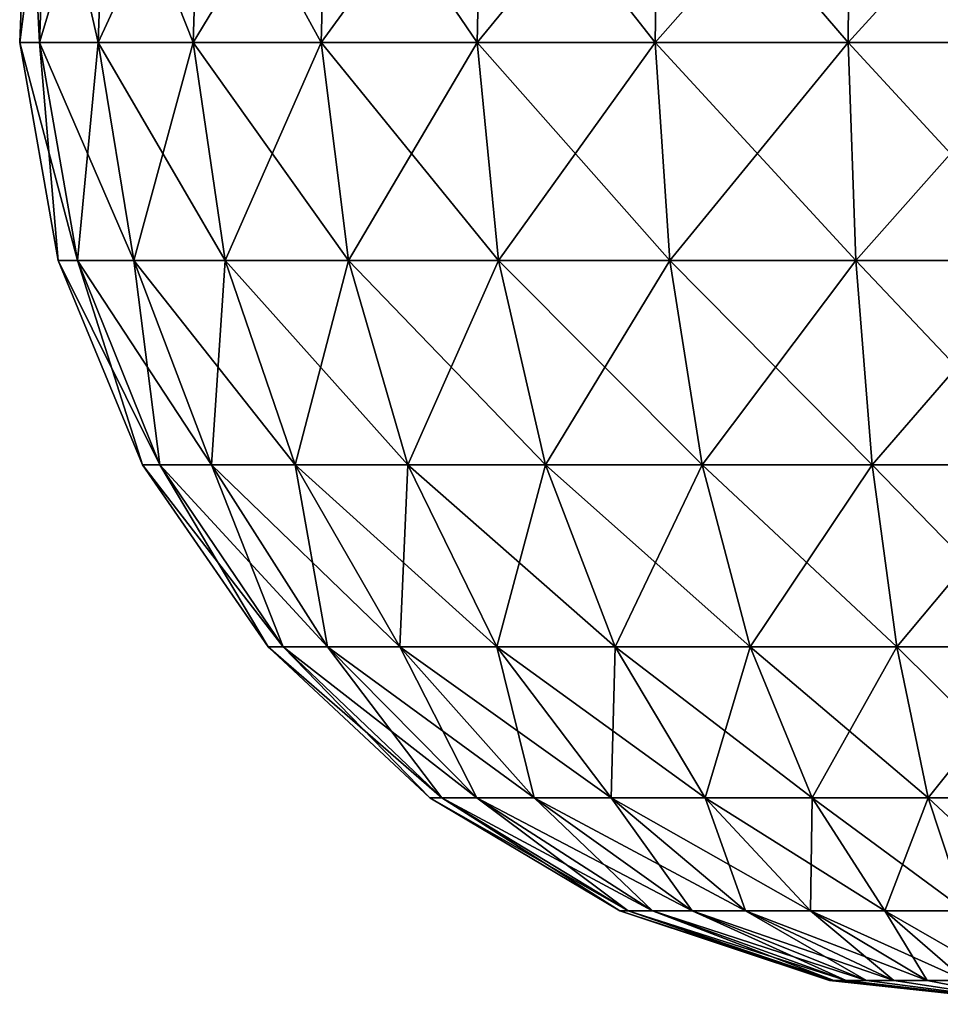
# Model space of a CAD drawing. Header units: millimetres. Extents: x -80 to 80, y -465 to 66.
# Tile 7 of 18: x -80 to -8, y -103 to -26. Entities that reach past the tile are written whole.
import ezdxf

# ---------------------------------------------------------------- set-up
doc = ezdxf.new("R2010")
doc.units = ezdxf.units.MM
doc.header["$LTSCALE"] = 65.185185
doc.layers.add('11', color=7, linetype='CONTINUOUS')

msp = doc.modelspace()

# ---------------------------------------------------------------- linework, layer by layer
at = {"layer": '11', "color": 250, "linetype": 'Continuous', "true_color": 0x1c1c1c}
for points in [[(-79.145, -11.029, 44), (-77.625, -11.029, 28.56), (-79.813, -28.156, 44), (-79.145, -11.029, 44)], [(-78.28, -28.156, 59.571), (-79.145, -11.029, 44), (-79.813, -28.156, 44), (-78.28, -28.156, 59.571)], [(-79.813, -28.156, 44), (-77.625, -11.029, 28.56), (-78.28, -28.156, 28.429), (-79.813, -28.156, 44)], [(-77.625, -11.029, 59.44), (-79.145, -11.029, 44), (-78.28, -28.156, 59.571), (-77.625, -11.029, 59.44)], [(-73.738, -28.156, 74.543), (-77.625, -11.029, 59.44), (-78.28, -28.156, 59.571), (-73.738, -28.156, 74.543)], [(-77.625, -11.029, 28.56), (-73.121, -11.029, 13.712), (-78.28, -28.156, 28.429), (-77.625, -11.029, 28.56)], [(-78.28, -28.156, 28.429), (-73.121, -11.029, 13.712), (-73.738, -28.156, 13.457), (-78.28, -28.156, 28.429)], [(-73.121, -11.029, 74.288), (-77.625, -11.029, 59.44), (-73.738, -28.156, 74.543), (-73.121, -11.029, 74.288)], [(-73.738, -28.156, 13.457), (-65.807, -11.029, 0.029), (-66.362, -28.156, -0.342), (-73.738, -28.156, 13.457)], [(-66.362, -28.156, 88.342), (-73.121, -11.029, 74.288), (-73.738, -28.156, 74.543), (-66.362, -28.156, 88.342)], [(-73.121, -11.029, 13.712), (-65.807, -11.029, 0.029), (-73.738, -28.156, 13.457), (-73.121, -11.029, 13.712)], [(-65.807, -11.029, 87.971), (-73.121, -11.029, 74.288), (-66.362, -28.156, 88.342), (-65.807, -11.029, 87.971)], [(-65.807, -11.029, 0.029), (-55.964, -11.029, -11.964), (-66.362, -28.156, -0.342), (-65.807, -11.029, 0.029)], [(-66.362, -28.156, -0.342), (-55.964, -11.029, -11.964), (-56.436, -28.156, -12.436), (-66.362, -28.156, -0.342)], [(-56.436, -28.156, 100.436), (-65.807, -11.029, 87.971), (-66.362, -28.156, 88.342), (-56.436, -28.156, 100.436)], [(-55.964, -11.029, 99.964), (-65.807, -11.029, 87.971), (-56.436, -28.156, 100.436), (-55.964, -11.029, 99.964)], [(-55.964, -11.029, -11.964), (-43.971, -11.029, -21.807), (-56.436, -28.156, -12.436), (-55.964, -11.029, -11.964)], [(-56.436, -28.156, -12.436), (-43.971, -11.029, -21.807), (-44.342, -28.156, -22.362), (-56.436, -28.156, -12.436)], [(-44.342, -28.156, 110.362), (-55.964, -11.029, 99.964), (-56.436, -28.156, 100.436), (-44.342, -28.156, 110.362)], [(-43.971, -11.029, 109.807), (-55.964, -11.029, 99.964), (-44.342, -28.156, 110.362), (-43.971, -11.029, 109.807)], [(-30.543, -28.156, 117.738), (-43.971, -11.029, 109.807), (-44.342, -28.156, 110.362), (-30.543, -28.156, 117.738)], [(-43.971, -11.029, -21.807), (-30.288, -11.029, -29.121), (-44.342, -28.156, -22.362), (-43.971, -11.029, -21.807)], [(-44.342, -28.156, -22.362), (-30.288, -11.029, -29.121), (-30.543, -28.156, -29.738), (-44.342, -28.156, -22.362)], [(-30.288, -11.029, 117.121), (-43.971, -11.029, 109.807), (-30.543, -28.156, 117.738), (-30.288, -11.029, 117.121)], [(-15.571, -28.156, 122.28), (-30.288, -11.029, 117.121), (-30.543, -28.156, 117.738), (-15.571, -28.156, 122.28)], [(-30.288, -11.029, -29.121), (-15.44, -11.029, -33.625), (-30.543, -28.156, -29.738), (-30.288, -11.029, -29.121)], [(-30.543, -28.156, -29.738), (-15.44, -11.029, -33.625), (-15.571, -28.156, -34.28), (-30.543, -28.156, -29.738)], [(-15.44, -11.029, 121.625), (-30.288, -11.029, 117.121), (-15.571, -28.156, 122.28), (-15.44, -11.029, 121.625)], [(-15.44, -11.029, -33.625), (0, -11.029, -35.145), (-15.571, -28.156, -34.28), (-15.44, -11.029, -33.625)], [(0, -11.029, -35.145), (0, -28.156, -35.813), (-15.571, -28.156, -34.28), (0, -11.029, -35.145)], [(0, -28.156, 123.813), (-15.44, -11.029, 121.625), (-15.571, -28.156, 122.28), (0, -28.156, 123.813)], [(0, -11.029, 123.145), (-15.44, -11.029, 121.625), (0, -28.156, 123.813), (0, -11.029, 123.145)], [(-75.341, -45.032, 58.986), (-79.813, -28.156, 44), (-76.817, -45.032, 44), (-75.341, -45.032, 58.986)], [(-79.813, -28.156, 44), (-78.28, -28.156, 28.429), (-76.817, -45.032, 44), (-79.813, -28.156, 44)], [(-78.28, -28.156, 59.571), (-79.813, -28.156, 44), (-75.341, -45.032, 58.986), (-78.28, -28.156, 59.571)], [(-76.817, -45.032, 44), (-78.28, -28.156, 28.429), (-75.341, -45.032, 29.014), (-76.817, -45.032, 44)], [(-78.28, -28.156, 28.429), (-73.738, -28.156, 13.457), (-75.341, -45.032, 29.014), (-78.28, -28.156, 28.429)], [(-73.738, -28.156, 74.543), (-78.28, -28.156, 59.571), (-70.97, -45.032, 73.397), (-73.738, -28.156, 74.543)], [(-70.97, -45.032, 73.397), (-78.28, -28.156, 59.571), (-75.341, -45.032, 58.986), (-70.97, -45.032, 73.397)], [(-75.341, -45.032, 29.014), (-73.738, -28.156, 13.457), (-70.97, -45.032, 14.603), (-75.341, -45.032, 29.014)], [(-73.738, -28.156, 13.457), (-66.362, -28.156, -0.342), (-70.97, -45.032, 14.603), (-73.738, -28.156, 13.457)], [(-66.362, -28.156, 88.342), (-73.738, -28.156, 74.543), (-63.871, -45.032, 86.677), (-66.362, -28.156, 88.342)], [(-63.871, -45.032, 86.677), (-73.738, -28.156, 74.543), (-70.97, -45.032, 73.397), (-63.871, -45.032, 86.677)], [(-70.97, -45.032, 14.603), (-66.362, -28.156, -0.342), (-63.871, -45.032, 1.323), (-70.97, -45.032, 14.603)], [(-66.362, -28.156, -0.342), (-56.436, -28.156, -12.436), (-63.871, -45.032, 1.323), (-66.362, -28.156, -0.342)], [(-56.436, -28.156, 100.436), (-66.362, -28.156, 88.342), (-54.318, -45.032, 98.318), (-56.436, -28.156, 100.436)], [(-54.318, -45.032, 98.318), (-66.362, -28.156, 88.342), (-63.871, -45.032, 86.677), (-54.318, -45.032, 98.318)], [(-63.871, -45.032, 1.323), (-56.436, -28.156, -12.436), (-54.318, -45.032, -10.318), (-63.871, -45.032, 1.323)], [(-56.436, -28.156, -12.436), (-44.342, -28.156, -22.362), (-54.318, -45.032, -10.318), (-56.436, -28.156, -12.436)], [(-44.342, -28.156, 110.362), (-56.436, -28.156, 100.436), (-42.677, -45.032, 107.871), (-44.342, -28.156, 110.362)], [(-42.677, -45.032, 107.871), (-56.436, -28.156, 100.436), (-54.318, -45.032, 98.318), (-42.677, -45.032, 107.871)], [(-54.318, -45.032, -10.318), (-44.342, -28.156, -22.362), (-42.677, -45.032, -19.871), (-54.318, -45.032, -10.318)], [(-44.342, -28.156, -22.362), (-30.543, -28.156, -29.738), (-42.677, -45.032, -19.871), (-44.342, -28.156, -22.362)], [(-30.543, -28.156, 117.738), (-44.342, -28.156, 110.362), (-29.397, -45.032, 114.97), (-30.543, -28.156, 117.738)], [(-29.397, -45.032, 114.97), (-44.342, -28.156, 110.362), (-42.677, -45.032, 107.871), (-29.397, -45.032, 114.97)], [(-42.677, -45.032, -19.871), (-30.543, -28.156, -29.738), (-29.397, -45.032, -26.97), (-42.677, -45.032, -19.871)], [(-30.543, -28.156, -29.738), (-15.571, -28.156, -34.28), (-29.397, -45.032, -26.97), (-30.543, -28.156, -29.738)], [(-14.986, -45.032, 119.341), (-30.543, -28.156, 117.738), (-29.397, -45.032, 114.97), (-14.986, -45.032, 119.341)], [(-15.571, -28.156, 122.28), (-30.543, -28.156, 117.738), (-14.986, -45.032, 119.341), (-15.571, -28.156, 122.28)], [(-29.397, -45.032, -26.97), (-15.571, -28.156, -34.28), (-14.986, -45.032, -31.341), (-29.397, -45.032, -26.97)], [(0, -45.032, 120.817), (-15.571, -28.156, 122.28), (-14.986, -45.032, 119.341), (0, -45.032, 120.817)], [(-15.571, -28.156, -34.28), (0, -28.156, -35.813), (-14.986, -45.032, -31.341), (-15.571, -28.156, -34.28)], [(0, -28.156, 123.813), (-15.571, -28.156, 122.28), (0, -45.032, 120.817), (0, -28.156, 123.813)], [(0, -28.156, -35.813), (0, -45.032, -32.817), (-14.986, -45.032, -31.341), (0, -28.156, -35.813)], [(-75.341, -45.032, 58.986), (-76.817, -45.032, 44), (-68.944, -60.883, 57.714), (-75.341, -45.032, 58.986)], [(-76.817, -45.032, 44), (-75.341, -45.032, 29.014), (-70.295, -60.883, 44), (-76.817, -45.032, 44)], [(-68.944, -60.883, 57.714), (-76.817, -45.032, 44), (-70.295, -60.883, 44), (-68.944, -60.883, 57.714)], [(-70.97, -45.032, 73.397), (-75.341, -45.032, 58.986), (-64.944, -60.883, 70.901), (-70.97, -45.032, 73.397)], [(-64.944, -60.883, 70.901), (-75.341, -45.032, 58.986), (-68.944, -60.883, 57.714), (-64.944, -60.883, 70.901)], [(-75.341, -45.032, 29.014), (-70.97, -45.032, 14.603), (-68.944, -60.883, 30.286), (-75.341, -45.032, 29.014)], [(-70.295, -60.883, 44), (-75.341, -45.032, 29.014), (-68.944, -60.883, 30.286), (-70.295, -60.883, 44)], [(-63.871, -45.032, 86.677), (-70.97, -45.032, 73.397), (-58.448, -60.883, 83.054), (-63.871, -45.032, 86.677)], [(-58.448, -60.883, 83.054), (-70.97, -45.032, 73.397), (-64.944, -60.883, 70.901), (-58.448, -60.883, 83.054)], [(-70.97, -45.032, 14.603), (-63.871, -45.032, 1.323), (-64.944, -60.883, 17.099), (-70.97, -45.032, 14.603)], [(-68.944, -60.883, 30.286), (-70.97, -45.032, 14.603), (-64.944, -60.883, 17.099), (-68.944, -60.883, 30.286)], [(-64.944, -60.883, 17.099), (-63.871, -45.032, 1.323), (-58.448, -60.883, 4.946), (-64.944, -60.883, 17.099)], [(-49.706, -60.883, 93.706), (-63.871, -45.032, 86.677), (-58.448, -60.883, 83.054), (-49.706, -60.883, 93.706)], [(-63.871, -45.032, 1.323), (-54.318, -45.032, -10.318), (-58.448, -60.883, 4.946), (-63.871, -45.032, 1.323)], [(-54.318, -45.032, 98.318), (-63.871, -45.032, 86.677), (-49.706, -60.883, 93.706), (-54.318, -45.032, 98.318)], [(-58.448, -60.883, 4.946), (-54.318, -45.032, -10.318), (-49.706, -60.883, -5.706), (-58.448, -60.883, 4.946)], [(-42.677, -45.032, 107.871), (-54.318, -45.032, 98.318), (-39.054, -60.883, 102.448), (-42.677, -45.032, 107.871)], [(-39.054, -60.883, 102.448), (-54.318, -45.032, 98.318), (-49.706, -60.883, 93.706), (-39.054, -60.883, 102.448)], [(-54.318, -45.032, -10.318), (-42.677, -45.032, -19.871), (-49.706, -60.883, -5.706), (-54.318, -45.032, -10.318)], [(-49.706, -60.883, -5.706), (-42.677, -45.032, -19.871), (-39.054, -60.883, -14.448), (-49.706, -60.883, -5.706)], [(-29.397, -45.032, 114.97), (-42.677, -45.032, 107.871), (-26.901, -60.883, 108.944), (-29.397, -45.032, 114.97)], [(-26.901, -60.883, 108.944), (-42.677, -45.032, 107.871), (-39.054, -60.883, 102.448), (-26.901, -60.883, 108.944)], [(-42.677, -45.032, -19.871), (-29.397, -45.032, -26.97), (-39.054, -60.883, -14.448), (-42.677, -45.032, -19.871)], [(-39.054, -60.883, -14.448), (-29.397, -45.032, -26.97), (-26.901, -60.883, -20.944), (-39.054, -60.883, -14.448)], [(-14.986, -45.032, 119.341), (-29.397, -45.032, 114.97), (-13.714, -60.883, 112.944), (-14.986, -45.032, 119.341)], [(-13.714, -60.883, 112.944), (-29.397, -45.032, 114.97), (-26.901, -60.883, 108.944), (-13.714, -60.883, 112.944)], [(-29.397, -45.032, -26.97), (-14.986, -45.032, -31.341), (-26.901, -60.883, -20.944), (-29.397, -45.032, -26.97)], [(-26.901, -60.883, -20.944), (-14.986, -45.032, -31.341), (-13.714, -60.883, -24.944), (-26.901, -60.883, -20.944)], [(-14.986, -45.032, -31.341), (0, -45.032, -32.817), (-13.714, -60.883, -24.944), (-14.986, -45.032, -31.341)], [(0, -45.032, 120.817), (-14.986, -45.032, 119.341), (0, -60.883, 114.295), (0, -45.032, 120.817)], [(0, -60.883, 114.295), (-14.986, -45.032, 119.341), (-13.714, -60.883, 112.944), (0, -60.883, 114.295)], [(0, -45.032, -32.817), (0, -60.883, -26.295), (-13.714, -60.883, -24.944), (0, -45.032, -32.817)], [(-68.944, -60.883, 57.714), (-70.295, -60.883, 44), (-59.383, -74.98, 55.812), (-68.944, -60.883, 57.714)], [(-70.295, -60.883, 44), (-68.944, -60.883, 30.286), (-60.546, -74.98, 44), (-70.295, -60.883, 44)], [(-59.383, -74.98, 55.812), (-70.295, -60.883, 44), (-60.546, -74.98, 44), (-59.383, -74.98, 55.812)], [(-64.944, -60.883, 70.901), (-68.944, -60.883, 57.714), (-55.937, -74.98, 67.17), (-64.944, -60.883, 70.901)], [(-55.937, -74.98, 67.17), (-68.944, -60.883, 57.714), (-59.383, -74.98, 55.812), (-55.937, -74.98, 67.17)], [(-68.944, -60.883, 30.286), (-64.944, -60.883, 17.099), (-59.383, -74.98, 32.188), (-68.944, -60.883, 30.286)], [(-60.546, -74.98, 44), (-68.944, -60.883, 30.286), (-59.383, -74.98, 32.188), (-60.546, -74.98, 44)], [(-58.448, -60.883, 83.054), (-64.944, -60.883, 70.901), (-50.342, -74.98, 77.638), (-58.448, -60.883, 83.054)], [(-50.342, -74.98, 77.638), (-64.944, -60.883, 70.901), (-55.937, -74.98, 67.17), (-50.342, -74.98, 77.638)], [(-64.944, -60.883, 17.099), (-58.448, -60.883, 4.946), (-55.937, -74.98, 20.83), (-64.944, -60.883, 17.099)], [(-59.383, -74.98, 32.188), (-64.944, -60.883, 17.099), (-55.937, -74.98, 20.83), (-59.383, -74.98, 32.188)], [(-49.706, -60.883, 93.706), (-58.448, -60.883, 83.054), (-42.812, -74.98, 86.812), (-49.706, -60.883, 93.706)], [(-42.812, -74.98, 86.812), (-58.448, -60.883, 83.054), (-50.342, -74.98, 77.638), (-42.812, -74.98, 86.812)], [(-58.448, -60.883, 4.946), (-49.706, -60.883, -5.706), (-50.342, -74.98, 10.362), (-58.448, -60.883, 4.946)], [(-55.937, -74.98, 20.83), (-58.448, -60.883, 4.946), (-50.342, -74.98, 10.362), (-55.937, -74.98, 20.83)], [(-50.342, -74.98, 10.362), (-49.706, -60.883, -5.706), (-42.812, -74.98, 1.188), (-50.342, -74.98, 10.362)], [(-39.054, -60.883, 102.448), (-49.706, -60.883, 93.706), (-33.638, -74.98, 94.342), (-39.054, -60.883, 102.448)], [(-33.638, -74.98, 94.342), (-49.706, -60.883, 93.706), (-42.812, -74.98, 86.812), (-33.638, -74.98, 94.342)], [(-49.706, -60.883, -5.706), (-39.054, -60.883, -14.448), (-42.812, -74.98, 1.188), (-49.706, -60.883, -5.706)], [(-42.812, -74.98, 1.188), (-39.054, -60.883, -14.448), (-33.638, -74.98, -6.342), (-42.812, -74.98, 1.188)], [(-26.901, -60.883, 108.944), (-39.054, -60.883, 102.448), (-23.17, -74.98, 99.937), (-26.901, -60.883, 108.944)], [(-23.17, -74.98, 99.937), (-39.054, -60.883, 102.448), (-33.638, -74.98, 94.342), (-23.17, -74.98, 99.937)], [(-39.054, -60.883, -14.448), (-26.901, -60.883, -20.944), (-33.638, -74.98, -6.342), (-39.054, -60.883, -14.448)], [(-33.638, -74.98, -6.342), (-26.901, -60.883, -20.944), (-23.17, -74.98, -11.937), (-33.638, -74.98, -6.342)], [(-11.812, -74.98, 103.383), (-26.901, -60.883, 108.944), (-23.17, -74.98, 99.937), (-11.812, -74.98, 103.383)], [(-13.714, -60.883, 112.944), (-26.901, -60.883, 108.944), (-11.812, -74.98, 103.383), (-13.714, -60.883, 112.944)], [(-26.901, -60.883, -20.944), (-13.714, -60.883, -24.944), (-23.17, -74.98, -11.937), (-26.901, -60.883, -20.944)], [(-23.17, -74.98, -11.937), (-13.714, -60.883, -24.944), (-11.812, -74.98, -15.383), (-23.17, -74.98, -11.937)], [(-13.714, -60.883, -24.944), (0, -60.883, -26.295), (-11.812, -74.98, -15.383), (-13.714, -60.883, -24.944)], [(0, -60.883, 114.295), (-13.714, -60.883, 112.944), (0, -74.98, 104.546), (0, -60.883, 114.295)], [(0, -74.98, 104.546), (-13.714, -60.883, 112.944), (-11.812, -74.98, 103.383), (0, -74.98, 104.546)], [(0, -60.883, -26.295), (0, -74.98, -16.546), (-11.812, -74.98, -15.383), (0, -60.883, -26.295)], [(-59.383, -74.98, 55.812), (-60.546, -74.98, 44), (-47.095, -86.678, 53.368), (-59.383, -74.98, 55.812)], [(-60.546, -74.98, 44), (-59.383, -74.98, 32.188), (-48.018, -86.678, 44), (-60.546, -74.98, 44)], [(-47.095, -86.678, 53.368), (-60.546, -74.98, 44), (-48.018, -86.678, 44), (-47.095, -86.678, 53.368)], [(-55.937, -74.98, 67.17), (-59.383, -74.98, 55.812), (-44.363, -86.678, 62.376), (-55.937, -74.98, 67.17)], [(-44.363, -86.678, 62.376), (-59.383, -74.98, 55.812), (-47.095, -86.678, 53.368), (-44.363, -86.678, 62.376)], [(-59.383, -74.98, 32.188), (-55.937, -74.98, 20.83), (-47.095, -86.678, 34.632), (-59.383, -74.98, 32.188)], [(-48.018, -86.678, 44), (-59.383, -74.98, 32.188), (-47.095, -86.678, 34.632), (-48.018, -86.678, 44)], [(-39.925, -86.678, 70.677), (-55.937, -74.98, 67.17), (-44.363, -86.678, 62.376), (-39.925, -86.678, 70.677)], [(-55.937, -74.98, 20.83), (-50.342, -74.98, 10.362), (-44.363, -86.678, 25.624), (-55.937, -74.98, 20.83)], [(-47.095, -86.678, 34.632), (-55.937, -74.98, 20.83), (-44.363, -86.678, 25.624), (-47.095, -86.678, 34.632)], [(-50.342, -74.98, 77.638), (-55.937, -74.98, 67.17), (-39.925, -86.678, 70.677), (-50.342, -74.98, 77.638)], [(-33.954, -86.678, 77.954), (-50.342, -74.98, 77.638), (-39.925, -86.678, 70.677), (-33.954, -86.678, 77.954)], [(-50.342, -74.98, 10.362), (-42.812, -74.98, 1.188), (-39.925, -86.678, 17.323), (-50.342, -74.98, 10.362)], [(-44.363, -86.678, 25.624), (-50.342, -74.98, 10.362), (-39.925, -86.678, 17.323), (-44.363, -86.678, 25.624)], [(-42.812, -74.98, 86.812), (-50.342, -74.98, 77.638), (-33.954, -86.678, 77.954), (-42.812, -74.98, 86.812)], [(-42.812, -74.98, 1.188), (-33.638, -74.98, -6.342), (-33.954, -86.678, 10.046), (-42.812, -74.98, 1.188)], [(-39.925, -86.678, 17.323), (-42.812, -74.98, 1.188), (-33.954, -86.678, 10.046), (-39.925, -86.678, 17.323)], [(-33.638, -74.98, 94.342), (-42.812, -74.98, 86.812), (-26.677, -86.678, 83.925), (-33.638, -74.98, 94.342)], [(-26.677, -86.678, 83.925), (-42.812, -74.98, 86.812), (-33.954, -86.678, 77.954), (-26.677, -86.678, 83.925)], [(-33.954, -86.678, 10.046), (-33.638, -74.98, -6.342), (-26.677, -86.678, 4.075), (-33.954, -86.678, 10.046)], [(-33.638, -74.98, -6.342), (-23.17, -74.98, -11.937), (-26.677, -86.678, 4.075), (-33.638, -74.98, -6.342)], [(-23.17, -74.98, 99.937), (-33.638, -74.98, 94.342), (-18.376, -86.678, 88.363), (-23.17, -74.98, 99.937)], [(-18.376, -86.678, 88.363), (-33.638, -74.98, 94.342), (-26.677, -86.678, 83.925), (-18.376, -86.678, 88.363)], [(-26.677, -86.678, 4.075), (-23.17, -74.98, -11.937), (-18.376, -86.678, -0.363), (-26.677, -86.678, 4.075)], [(-23.17, -74.98, -11.937), (-11.812, -74.98, -15.383), (-18.376, -86.678, -0.363), (-23.17, -74.98, -11.937)], [(-11.812, -74.98, 103.383), (-23.17, -74.98, 99.937), (-9.368, -86.678, 91.095), (-11.812, -74.98, 103.383)], [(-9.368, -86.678, 91.095), (-23.17, -74.98, 99.937), (-18.376, -86.678, 88.363), (-9.368, -86.678, 91.095)], [(-18.376, -86.678, -0.363), (-11.812, -74.98, -15.383), (-9.368, -86.678, -3.095), (-18.376, -86.678, -0.363)], [(-11.812, -74.98, -15.383), (0, -74.98, -16.546), (-9.368, -86.678, -3.095), (-11.812, -74.98, -15.383)], [(0, -74.98, 104.546), (-11.812, -74.98, 103.383), (0, -86.678, 92.018), (0, -74.98, 104.546)], [(0, -86.678, 92.018), (-11.812, -74.98, 103.383), (-9.368, -86.678, 91.095), (0, -86.678, 92.018)], [(0, -74.98, -16.546), (0, -86.678, -4.018), (-9.368, -86.678, -3.095), (0, -74.98, -16.546)], [(-47.095, -86.678, 53.368), (-48.018, -86.678, 44), (-32.646, -95.438, 50.494), (-47.095, -86.678, 53.368)], [(-48.018, -86.678, 44), (-47.095, -86.678, 34.632), (-33.285, -95.438, 44), (-48.018, -86.678, 44)], [(-32.646, -95.438, 50.494), (-48.018, -86.678, 44), (-33.285, -95.438, 44), (-32.646, -95.438, 50.494)], [(-47.095, -86.678, 34.632), (-44.363, -86.678, 25.624), (-32.646, -95.438, 37.506), (-47.095, -86.678, 34.632)], [(-33.285, -95.438, 44), (-47.095, -86.678, 34.632), (-32.646, -95.438, 37.506), (-33.285, -95.438, 44)], [(-44.363, -86.678, 62.376), (-47.095, -86.678, 53.368), (-30.751, -95.438, 56.738), (-44.363, -86.678, 62.376)], [(-30.751, -95.438, 56.738), (-47.095, -86.678, 53.368), (-32.646, -95.438, 50.494), (-30.751, -95.438, 56.738)], [(-44.363, -86.678, 25.624), (-39.925, -86.678, 17.323), (-30.751, -95.438, 31.262), (-44.363, -86.678, 25.624)], [(-32.646, -95.438, 37.506), (-44.363, -86.678, 25.624), (-30.751, -95.438, 31.262), (-32.646, -95.438, 37.506)], [(-39.925, -86.678, 70.677), (-44.363, -86.678, 62.376), (-27.676, -95.438, 62.492), (-39.925, -86.678, 70.677)], [(-27.676, -95.438, 62.492), (-44.363, -86.678, 62.376), (-30.751, -95.438, 56.738), (-27.676, -95.438, 62.492)], [(-39.925, -86.678, 17.323), (-33.954, -86.678, 10.046), (-27.676, -95.438, 25.508), (-39.925, -86.678, 17.323)], [(-30.751, -95.438, 31.262), (-39.925, -86.678, 17.323), (-27.676, -95.438, 25.508), (-30.751, -95.438, 31.262)], [(-33.954, -86.678, 77.954), (-39.925, -86.678, 70.677), (-23.536, -95.438, 67.536), (-33.954, -86.678, 77.954)], [(-23.536, -95.438, 67.536), (-39.925, -86.678, 70.677), (-27.676, -95.438, 62.492), (-23.536, -95.438, 67.536)], [(-33.954, -86.678, 10.046), (-26.677, -86.678, 4.075), (-23.536, -95.438, 20.464), (-33.954, -86.678, 10.046)], [(-27.676, -95.438, 25.508), (-33.954, -86.678, 10.046), (-23.536, -95.438, 20.464), (-27.676, -95.438, 25.508)], [(-26.677, -86.678, 83.925), (-33.954, -86.678, 77.954), (-18.492, -95.438, 71.676), (-26.677, -86.678, 83.925)], [(-18.492, -95.438, 71.676), (-33.954, -86.678, 77.954), (-23.536, -95.438, 67.536), (-18.492, -95.438, 71.676)], [(-18.376, -86.678, 88.363), (-26.677, -86.678, 83.925), (-12.738, -95.438, 74.751), (-18.376, -86.678, 88.363)], [(-26.677, -86.678, 4.075), (-18.376, -86.678, -0.363), (-18.492, -95.438, 16.324), (-26.677, -86.678, 4.075)], [(-23.536, -95.438, 20.464), (-26.677, -86.678, 4.075), (-18.492, -95.438, 16.324), (-23.536, -95.438, 20.464)], [(-12.738, -95.438, 74.751), (-26.677, -86.678, 83.925), (-18.492, -95.438, 71.676), (-12.738, -95.438, 74.751)], [(-18.492, -95.438, 16.324), (-18.376, -86.678, -0.363), (-12.738, -95.438, 13.249), (-18.492, -95.438, 16.324)], [(-9.368, -86.678, 91.095), (-18.376, -86.678, 88.363), (-6.494, -95.438, 76.646), (-9.368, -86.678, 91.095)], [(-18.376, -86.678, -0.363), (-9.368, -86.678, -3.095), (-12.738, -95.438, 13.249), (-18.376, -86.678, -0.363)], [(-6.494, -95.438, 76.646), (-18.376, -86.678, 88.363), (-12.738, -95.438, 74.751), (-6.494, -95.438, 76.646)], [(-12.738, -95.438, 13.249), (-9.368, -86.678, -3.095), (-6.494, -95.438, 11.354), (-12.738, -95.438, 13.249)], [(-9.368, -86.678, -3.095), (0, -86.678, -4.018), (-6.494, -95.438, 11.354), (-9.368, -86.678, -3.095)], [(0, -86.678, 92.018), (-9.368, -86.678, 91.095), (0, -95.438, 77.285), (0, -86.678, 92.018)], [(0, -95.438, 77.285), (-9.368, -86.678, 91.095), (-6.494, -95.438, 76.646), (0, -95.438, 77.285)], [(-17.025, -100.858, 44), (-16.698, -100.858, 47.321), (-33.285, -95.438, 44), (-17.025, -100.858, 44)], [(-17.025, -100.858, 44), (-33.285, -95.438, 44), (-32.646, -95.438, 37.506), (-17.025, -100.858, 44)], [(-16.698, -100.858, 47.321), (-32.646, -95.438, 50.494), (-33.285, -95.438, 44), (-16.698, -100.858, 47.321)], [(-16.698, -100.858, 40.679), (-17.025, -100.858, 44), (-32.646, -95.438, 37.506), (-16.698, -100.858, 40.679)], [(-16.698, -100.858, 40.679), (-32.646, -95.438, 37.506), (-30.751, -95.438, 31.262), (-16.698, -100.858, 40.679)], [(-16.698, -100.858, 47.321), (-15.729, -100.858, 50.515), (-32.646, -95.438, 50.494), (-16.698, -100.858, 47.321)], [(-15.729, -100.858, 50.515), (-30.751, -95.438, 56.738), (-32.646, -95.438, 50.494), (-15.729, -100.858, 50.515)], [(-14.156, -100.858, 53.458), (-27.676, -95.438, 62.492), (-30.751, -95.438, 56.738), (-14.156, -100.858, 53.458)], [(-15.729, -100.858, 37.485), (-16.698, -100.858, 40.679), (-30.751, -95.438, 31.262), (-15.729, -100.858, 37.485)], [(-15.729, -100.858, 37.485), (-30.751, -95.438, 31.262), (-27.676, -95.438, 25.508), (-15.729, -100.858, 37.485)], [(-15.729, -100.858, 50.515), (-14.156, -100.858, 53.458), (-30.751, -95.438, 56.738), (-15.729, -100.858, 50.515)], [(-14.156, -100.858, 53.458), (-12.038, -100.858, 56.038), (-27.676, -95.438, 62.492), (-14.156, -100.858, 53.458)], [(-12.038, -100.858, 56.038), (-23.536, -95.438, 67.536), (-27.676, -95.438, 62.492), (-12.038, -100.858, 56.038)], [(-14.156, -100.858, 34.542), (-15.729, -100.858, 37.485), (-27.676, -95.438, 25.508), (-14.156, -100.858, 34.542)], [(-14.156, -100.858, 34.542), (-27.676, -95.438, 25.508), (-23.536, -95.438, 20.464), (-14.156, -100.858, 34.542)], [(-12.038, -100.858, 31.962), (-14.156, -100.858, 34.542), (-23.536, -95.438, 20.464), (-12.038, -100.858, 31.962)], [(-12.038, -100.858, 31.962), (-23.536, -95.438, 20.464), (-18.492, -95.438, 16.324), (-12.038, -100.858, 31.962)], [(-12.038, -100.858, 56.038), (-9.458, -100.858, 58.156), (-23.536, -95.438, 67.536), (-12.038, -100.858, 56.038)], [(-9.458, -100.858, 58.156), (-18.492, -95.438, 71.676), (-23.536, -95.438, 67.536), (-9.458, -100.858, 58.156)], [(-9.458, -100.858, 29.844), (-12.038, -100.858, 31.962), (-18.492, -95.438, 16.324), (-9.458, -100.858, 29.844)], [(-9.458, -100.858, 29.844), (-18.492, -95.438, 16.324), (-12.738, -95.438, 13.249), (-9.458, -100.858, 29.844)], [(-9.458, -100.858, 58.156), (-6.515, -100.858, 59.729), (-18.492, -95.438, 71.676), (-9.458, -100.858, 58.156)], [(-6.515, -100.858, 59.729), (-12.738, -95.438, 74.751), (-18.492, -95.438, 71.676), (-6.515, -100.858, 59.729)], [(-6.515, -100.858, 28.271), (-9.458, -100.858, 29.844), (-12.738, -95.438, 13.249), (-6.515, -100.858, 28.271)], [(-6.515, -100.858, 28.271), (-12.738, -95.438, 13.249), (-6.494, -95.438, 11.354), (-6.515, -100.858, 28.271)], [(-6.515, -100.858, 59.729), (-3.321, -100.858, 60.698), (-12.738, -95.438, 74.751), (-6.515, -100.858, 59.729)], [(-3.321, -100.858, 60.698), (-6.494, -95.438, 76.646), (-12.738, -95.438, 74.751), (-3.321, -100.858, 60.698)], [(-16.698, -100.858, 40.679), (0, -102.691, 44), (-17.025, -100.858, 44), (-16.698, -100.858, 40.679)], [(-17.025, -100.858, 44), (0, -102.691, 44), (-16.698, -100.858, 47.321), (-17.025, -100.858, 44)], [(-15.729, -100.858, 37.485), (0, -102.691, 44), (-16.698, -100.858, 40.679), (-15.729, -100.858, 37.485)], [(-16.698, -100.858, 47.321), (0, -102.691, 44), (-15.729, -100.858, 50.515), (-16.698, -100.858, 47.321)], [(-14.156, -100.858, 34.542), (0, -102.691, 44), (-15.729, -100.858, 37.485), (-14.156, -100.858, 34.542)], [(-15.729, -100.858, 50.515), (0, -102.691, 44), (-14.156, -100.858, 53.458), (-15.729, -100.858, 50.515)], [(-12.038, -100.858, 31.962), (0, -102.691, 44), (-14.156, -100.858, 34.542), (-12.038, -100.858, 31.962)], [(-14.156, -100.858, 53.458), (0, -102.691, 44), (-12.038, -100.858, 56.038), (-14.156, -100.858, 53.458)], [(-12.038, -100.858, 56.038), (0, -102.691, 44), (-9.458, -100.858, 58.156), (-12.038, -100.858, 56.038)], [(-9.458, -100.858, 29.844), (0, -102.691, 44), (-12.038, -100.858, 31.962), (-9.458, -100.858, 29.844)], [(-9.458, -100.858, 58.156), (0, -102.691, 44), (-6.515, -100.858, 59.729), (-9.458, -100.858, 58.156)], [(-6.515, -100.858, 28.271), (0, -102.691, 44), (-9.458, -100.858, 29.844), (-6.515, -100.858, 28.271)]]:
    msp.add_3dface(points, dxfattribs=at)

doc.saveas('drawing.dxf')
